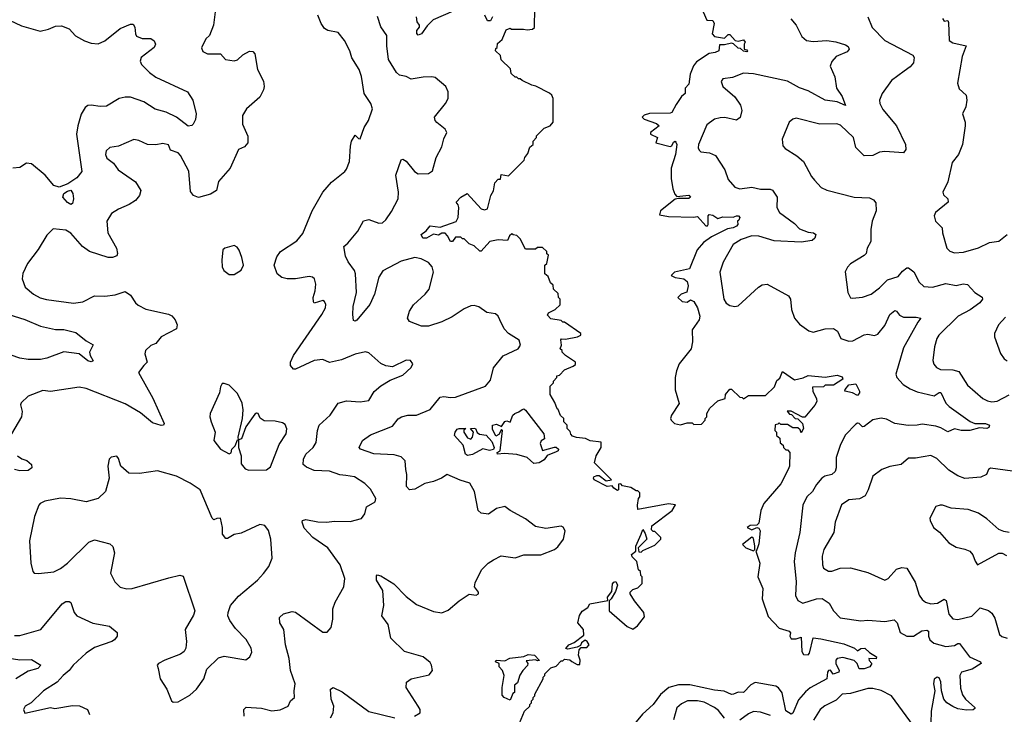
# Model space of a CAD drawing. Extents: x 2143765 to 2212931, y 878955 to 1017455.
# Tile 247 of 256: x 2184415 to 2190197, y 974107 to 978188. Entities that reach past the tile are written whole.
import ezdxf

# ---------------------------------------------------------------- set-up
doc = ezdxf.new("R2010")
doc.units = 0

msp = doc.modelspace()

# ---------------------------------------------------------------- linework, layer by layer
at = {"layer": '0CON20XD'}
for points in [[(2185562.9, 978235), (2185553.4, 978156.6), (2185530, 978095), (2185508.8, 978075), (2185483, 978023), (2185490.7, 978000.7), (2185517, 977987), (2185595, 977986.7), (2185623.3, 977955), (2185675, 977946.9), (2185695, 977951.9), (2185725, 977980.6), (2185765, 978003.1), (2185785, 978002), (2185795, 977986.7), (2185811.8, 977895), (2185846.9, 977826.9), (2185850.9, 977795), (2185847.1, 977775), (2185825, 977732.9), (2185747.5, 977665), (2185724.2, 977625), (2185722.9, 977575), (2185754.5, 977504.5), (2185754.5, 977465), (2185735, 977440.5), (2185699.4, 977425), (2185650.6, 977315), (2185582.4, 977237.6), (2185570, 977185), (2185535, 977163.1), (2185465, 977142.9), (2185436, 977155), (2185418.9, 977178.9), (2185408.7, 977298.7), (2185360.3, 977390.3), (2185345, 977406.2), (2185301.3, 977421.3), (2185288.3, 977451.7), (2185255, 977460.5), (2185215, 977453.5), (2185165, 977454.4), (2185115, 977478.9), (2185085, 977484.4), (2184995.4, 977444.6), (2184945, 977437.5), (2184923.2, 977416.8), (2184918.6, 977395), (2184925.8, 977375), (2184966, 977345), (2184992.5, 977305), (2185094.5, 977234.5), (2185125.7, 977185), (2185118.6, 977155), (2185095.7, 977125), (2185058.1, 977101.9), (2184995, 977075.6), (2184955, 977048.8), (2184926, 977005), (2184933.1, 976935), (2184984.2, 976845), (2184990, 976815), (2184985, 976800), (2184959.3, 976790.7), (2184935, 976791.4), (2184825, 976826.1), (2184784.8, 976854.8), (2184715, 976934.5), (2184685, 976951.5), (2184610.8, 976959.2), (2184575, 976922.5), (2184522.7, 976837.3), (2184460.5, 976755), (2184433.6, 976696.4), (2184429.4, 976665), (2184447.1, 976617.1), (2184496, 976575), (2184535, 976553.3), (2184573.3, 976543.3), (2184731.7, 976521.7), (2184785, 976530), (2184855, 976565.7), (2184915, 976564.2), (2184975, 976571.2), (2185035, 976590), (2185065, 976568.8), (2185094.4, 976524.4), (2185111.1, 976511.1), (2185155, 976488), (2185288, 976458), (2185307.7, 976447.7), (2185327.5, 976425), (2185339.2, 976395), (2185335, 976372), (2185245.8, 976325), (2185215, 976286.2), (2185185, 976274.4), (2185154.2, 976245), (2185150, 976225), (2185163.9, 976176.1), (2185143.6, 976156.4), (2185112.5, 976115), (2185196.7, 975965), (2185264, 975815), (2185258.8, 975805), (2185245, 975803.3), (2185195, 975818.8), (2185125, 975878.7), (2185035, 975931.4), (2184805, 976020), (2184765, 976028.6), (2184596.6, 976003.4), (2184551.3, 976008.7), (2184464.5, 975975.5), (2184424.2, 975935.8), (2184420, 975925), (2184428.6, 975885), (2184425.7, 975855), (2184366, 975755)], [(2185733.1, 974095), (2185732, 974135), (2185745, 974149.2), (2185835, 974143.3), (2185895, 974127.5), (2185945, 974133.6), (2185991.4, 974155), (2186005, 974185.7), (2186029.2, 974205), (2186027.3, 974245), (2186033.5, 974285), (2186004.5, 974365), (2185996.9, 974435), (2185975.6, 974515), (2185967.1, 974605), (2185943.6, 974645), (2185941.2, 974675), (2185965, 974697.5), (2186015, 974710), (2186035, 974707.1), (2186195, 974588.8), (2186220.7, 974589.3), (2186243.6, 974616.4), (2186254.1, 974665.9), (2186253.5, 974726.5), (2186267.5, 974765), (2186319.2, 974855), (2186324.2, 974905), (2186297.5, 974985), (2186225, 975084.4), (2186136, 975145), (2186085, 975200), (2186074, 975235), (2186076.7, 975245), (2186095, 975252), (2186165, 975236.9), (2186215, 975235.7), (2186265, 975241.4), (2186355, 975240), (2186423, 975257), (2186442.5, 975285), (2186451.2, 975325), (2186503.3, 975355), (2186507.5, 975375), (2186475, 975428.8), (2186442.4, 975462.4), (2186381.7, 975501.7), (2186330.6, 975510.6), (2186295, 975514.4), (2186235, 975535.5), (2186145, 975538.5), (2186099.1, 975559.1), (2186080, 975575), (2186081.1, 975605), (2186095, 975634.3), (2186138.5, 975675), (2186156.3, 975703.7), (2186163.2, 975775), (2186173.5, 975805), (2186239.2, 975865), (2186285.6, 975934.4), (2186335, 975948), (2186415, 975943.3), (2186465, 975951.2), (2186496.6, 976003.4), (2186535, 976036), (2186590.9, 976069.1), (2186665, 976100), (2186715, 976143.8), (2186723.8, 976165), (2186710, 976185), (2186685, 976188), (2186605, 976147.5), (2186565, 976153.8), (2186535, 976168), (2186465, 976230), (2186445, 976236.2), (2186385, 976222.9), (2186305, 976190), (2186234.3, 976174.3), (2186195, 976190.8), (2186145, 976184.5), (2186034.2, 976134.2), (2186022.5, 976135), (2186006.2, 976156.2), (2186005.6, 976175), (2186022.7, 976215), (2186188.6, 976455), (2186210, 976495), (2186212, 976515), (2186205, 976531.2), (2186195, 976538), (2186145, 976523.3), (2186140.5, 976530.5), (2186137.8, 976555), (2186150.6, 976595), (2186153.2, 976633.2), (2186145.6, 976665), (2186135.4, 976675.4), (2186115, 976680), (2186035, 976664.6), (2185985, 976664.6), (2185955, 976672.5), (2185927.1, 976695), (2185910, 976745), (2185924.4, 976795), (2185946.9, 976825), (2186042, 976888), (2186077.8, 976932.2), (2186131.9, 977065), (2186195.4, 977174.6), (2186246.2, 977233.8), (2186324.2, 977295), (2186335, 977310), (2186352.4, 977355), (2186357.1, 977445), (2186364.3, 977475), (2186385, 977510), (2186405, 977490), (2186415, 977487.5), (2186438.6, 977555), (2186464.4, 977595), (2186486.9, 977665), (2186478.1, 977695), (2186438, 977755), (2186422.9, 977855), (2186408.6, 977895), (2186365, 977963.8), (2186354.4, 978005), (2186323.1, 978065), (2186285, 978112), (2186225, 978125.4), (2186205, 978136.2), (2186185.8, 978165), (2186165.3, 978215)], [(2186961.6, 978238.4), (2186843.3, 978186.7), (2186807.6, 978152.4), (2186775, 978104.6), (2186755, 978097.8)], [(2187350, 974055), (2187380, 974125), (2187410, 974155), (2187410, 974165), (2187420, 974175), (2187420, 974185), (2187430, 974195), (2187430, 974205), (2187440, 974215), (2187440, 974225), (2187490, 974315), (2187490, 974325), (2187500, 974335), (2187500, 974345), (2187535, 974380), (2187565, 974390), (2187595, 974420), (2187605, 974420), (2187615, 974430), (2187645, 974427.5), (2187656.7, 974416.7), (2187688.3, 974398.3), (2187705, 974400), (2187706.7, 974425), (2187697.5, 974455), (2187700, 974485), (2187711.7, 974498.3), (2187745, 974500), (2187760, 974515), (2187747.5, 974535), (2187735, 974542.5), (2187715, 974527.5), (2187708.3, 974511.7), (2187689.3, 974500.7), (2187635, 974490), (2187623.3, 974493.3), (2187640.8, 974515), (2187671.7, 974528.3), (2187728, 974572), (2187725.7, 974605), (2187692, 974645), (2187702.3, 974687.7), (2187718.3, 974711.7), (2187752.5, 974735), (2187763.3, 974756.7), (2187870, 974775), (2187866.7, 974795), (2187891.7, 974828.3), (2187897, 974873), (2187905, 974884), (2187916, 974886), (2187926, 974865), (2187915, 974827.5), (2187889.2, 974785), (2187876, 974774), (2187876, 974715), (2187982.1, 974622.1), (2188015, 974607.5), (2188043, 974627), (2188085, 974680), (2188080, 974705), (2188025, 974772.5), (2188000, 974815), (2188000, 974825), (2188015, 974840), (2188045, 974850), (2188070, 974875), (2188070, 974915), (2188063, 974923), (2188060, 974945), (2188050, 974955), (2188040, 975005), (2188011.2, 975031.2), (2188008, 975045), (2188032.5, 975065), (2188034.2, 975095), (2188065.6, 975164.4), (2188075, 975192.5), (2188088.8, 975168.8), (2188097.5, 975135), (2188047.5, 975085), (2188051.7, 975061.7), (2188065, 975060), (2188075, 975070), (2188145, 975100), (2188180, 975135), (2188180, 975145), (2188145, 975180), (2188135, 975180), (2188125, 975190), (2188127.5, 975215), (2188246.7, 975305), (2188267, 975337), (2188225, 975343.3), (2188045, 975310), (2188042.5, 975335), (2188050, 975375), (2188057.5, 975385), (2188057, 975407), (2188045, 975420), (2188035, 975420), (2188005, 975440), (2187955, 975450), (2187945, 975460), (2187931.7, 975458.3), (2187932.5, 975425), (2187925, 975422), (2187904.2, 975435), (2187895, 975450), (2187865, 975445.7), (2187789.2, 975485), (2187784, 975495), (2187787.7, 975502.3), (2187805, 975510), (2187818.8, 975508.8), (2187858.3, 975478.3), (2187890, 975485), (2187790, 975585), (2187800, 975625), (2187830, 975675), (2187830, 975705), (2187765, 975712.5), (2187737, 975727), (2187685, 975732.5), (2187661.7, 975741.7), (2187651.7, 975751.7), (2187648.3, 975768.3), (2187630, 975785), (2187630, 975805), (2187610, 975825), (2187610, 975845), (2187591.7, 975861.7), (2187578.3, 975898.3), (2187571.7, 975901.7), (2187558.3, 975938.3), (2187530, 975985), (2187530, 976035), (2187550, 976055), (2187550, 976065), (2187570, 976085), (2187570, 976095), (2187585, 976100), (2187615, 976130), (2187665, 976152.5), (2187678.3, 976161.7), (2187680, 976175), (2187620, 976215), (2187600, 976235), (2187600, 976245), (2187590, 976255), (2187597.5, 976275), (2187593.5, 976306.5), (2187596.7, 976313.3), (2187620.7, 976310.7), (2187690, 976325), (2187710, 976335), (2187710, 976345), (2187615, 976410), (2187605, 976410), (2187595, 976420), (2187535, 976430), (2187515, 976452.5), (2187520, 976465), (2187560, 976485), (2187588.3, 976511.7), (2187590, 976545), (2187580, 976555), (2187578.3, 976578.3), (2187550, 976605), (2187548.3, 976628.3), (2187531.7, 976641.7), (2187518.3, 976678.3), (2187500, 976695), (2187500, 976745), (2187510, 976755), (2187520, 976805), (2187511.7, 976811.7), (2187510, 976825), (2187485, 976850), (2187455, 976850), (2187445, 976840), (2187385, 976840), (2187355, 976900), (2187335, 976920), (2187313, 976923), (2187305, 976930), (2187291.7, 976918.3), (2187279.2, 976890.8), (2187225, 976894.5), (2187175.8, 976884.2), (2187125, 976828.8), (2187117.5, 976827.5), (2187085, 976860), (2187055, 976870), (2187025, 976900), (2187015, 976900), (2187005, 976910), (2186975, 976910), (2186957.5, 976885), (2186945, 976884.2), (2186928.3, 976918.3), (2186913, 976933), (2186895, 976933.3), (2186875, 976922.5), (2186845, 976927.5), (2186805, 976904.4), (2186783.3, 976905), (2186773.3, 976925), (2186802, 976948), (2186825, 976977.5), (2186885, 976968), (2186978.3, 977001.7), (2186990, 977025), (2186993.8, 977085), (2186990.7, 977100.7), (2186977.5, 977115), (2187006.2, 977145), (2187043.8, 977166.2), (2187125, 977076.2), (2187145, 977070), (2187163.3, 977076.7), (2187182.5, 977155), (2187197, 977183), (2187205, 977230), (2187225, 977250), (2187238.3, 977251.7), (2187241.7, 977278.3), (2187285, 977270), (2187378.3, 977361.7), (2187381.7, 977378.3), (2187398.3, 977401.7), (2187411.7, 977438.3), (2187430, 977455), (2187430, 977475), (2187450, 977495), (2187450, 977505), (2187495, 977550), (2187530, 977565), (2187547.5, 977585), (2187547.5, 977725), (2187540, 977745), (2187527, 977757), (2187447, 977797), (2187423, 977803), (2187365, 977830), (2187355, 977840), (2187345, 977840), (2187335, 977850), (2187325, 977850), (2187301.7, 977871.7), (2187298.3, 977898.3), (2187241.7, 977951.7), (2187238.3, 977978.3), (2187210, 978005), (2187211.7, 978018.3), (2187220, 978025), (2187221.7, 978048.3), (2187248.3, 978071.7), (2187271.7, 978128.3), (2187295, 978137.5), (2187302.5, 978132.5), (2187373, 978133), (2187395, 978127.5), (2187427, 978133), (2187438.3, 978141.7), (2187440, 978255)], [(2187191.1, 978205), (2187179.3, 978180.7), (2187161.7, 978181.7), (2187145.7, 978215)], [(2188428, 978235), (2188450, 978185), (2188485, 978182.5), (2188493.3, 978165), (2188482.5, 978105), (2188495, 978090), (2188555, 978080), (2188575, 978100), (2188585, 978100), (2188616, 978066), (2188635, 978062.5), (2188665, 978070), (2188676.4, 978056.4)], [(2184356, 978185), (2184425, 978152.2), (2184535, 978120), (2184585, 978132.1), (2184625, 978150.8), (2184661.1, 978151.1), (2184704.6, 978134.6), (2184742.7, 978092.7), (2184795, 978063.6), (2184835, 978050), (2184875, 978046.4), (2184915, 978062.9), (2185005, 978136), (2185065, 978162.2), (2185082.3, 978162.3), (2185091.4, 978145), (2185094.5, 978105), (2185101.3, 978091.3), (2185135, 978078.2), (2185185, 978077.8), (2185205, 978062.9), (2185213.1, 978045), (2185204.5, 978025), (2185128.1, 977965), (2185122.2, 977945), (2185130.6, 977925), (2185177.3, 977877.3), (2185215, 977849.7), (2185400, 977765), (2185432.7, 977715), (2185450.5, 977635), (2185447.8, 977602.2), (2185434.4, 977575), (2185425, 977566.5), (2185405, 977563.1), (2185335, 977615.5), (2185274.7, 977644.7), (2185211.3, 977661.3), (2185145, 977705.7), (2185065, 977732.1), (2185035, 977732.9), (2185000, 977725), (2184925, 977680), (2184887.2, 977677.2), (2184835, 977686.5), (2184815, 977684.2), (2184798.7, 977671.3), (2184776.3, 977633.7), (2184756.4, 977565), (2184749.2, 977515), (2184779.1, 977295), (2184751, 977259), (2184696.8, 977223.2), (2184645.9, 977204.1), (2184615, 977213.5), (2184565.3, 977275), (2184485, 977341.9), (2184455.7, 977344.3), (2184415, 977320), (2184375, 977315.7)], [(2186864.6, 977584.6), (2186854.3, 977595), (2186850.6, 977615), (2186915.6, 977695), (2186930.9, 977725), (2186930.6, 977765), (2186917.1, 977795), (2186855, 977847.5), (2186835, 977852.5), (2186785, 977850.8), (2186715, 977838), (2186685, 977853.8), (2186645, 977862.5), (2186627.4, 977877.4), (2186581.8, 977955), (2186570.3, 978035), (2186570.8, 978095), (2186535.4, 978145.4), (2186515.9, 978205.9)], [(2186755, 978097.8), (2186747.1, 978107.1), (2186747.5, 978125), (2186762.5, 978145), (2186762.5, 978155), (2186748.9, 978175), (2186746, 978204)], [(2188943.3, 978193.3), (2188975.5, 978155), (2189008.5, 978088.5), (2189035, 978065.6), (2189075, 978060), (2189155, 978065.8), (2189208, 978058), (2189265, 978041.2), (2189280, 978030), (2189287.1, 978015), (2189275, 977999.8), (2189209.1, 977970.9), (2189185, 977942.5), (2189174.5, 977915), (2189201.5, 977851.5), (2189211.8, 977785), (2189245.8, 977735.8), (2189265.6, 977684.4), (2189215, 977706.2), (2189145, 977714.4), (2189045, 977770), (2188995, 977788.4), (2188925, 977826.6), (2188725, 977868.9), (2188665, 977874.5), (2188601.2, 977848.8), (2188545, 977840), (2188534, 977825), (2188544.2, 977795), (2188615, 977734.4), (2188647.3, 977685), (2188655.6, 977655), (2188646.9, 977613.1), (2188625, 977597.8), (2188556.4, 977613.6), (2188528.5, 977611.5), (2188495, 977603.1), (2188450.6, 977569.4), (2188401.1, 977455), (2188399.4, 977435), (2188405, 977422), (2188415, 977412.5), (2188466.6, 977406.6), (2188500.7, 977390.7), (2188556.4, 977305), (2188575, 977248.8), (2188615, 977204), (2188643.4, 977193.4), (2188715, 977204.5), (2188765, 977191.8), (2188822.9, 977192.9), (2188836.8, 977186.8), (2188864.4, 977145), (2188861.4, 977085), (2188878.1, 977055), (2188965, 976989.5), (2188995, 976959.1), (2189045, 976939.3), (2189076.2, 976935), (2189091.4, 976925), (2189085.5, 976905), (2189068.9, 976891.1), (2189005, 976880.4), (2188845, 976888.8), (2188755, 976915.2), (2188715, 976917), (2188652.7, 976897.3), (2188605, 976867.3), (2188546.7, 976763.3), (2188527.5, 976705), (2188550.4, 976545), (2188563, 976523), (2188585, 976509.1), (2188615, 976502.5), (2188635, 976506.7), (2188753.2, 976616.8), (2188775, 976630), (2188805, 976634.2), (2188929.2, 976565), (2188941.4, 976545), (2188946.9, 976485), (2188965, 976433.8), (2188995, 976398.8), (2189050, 976360), (2189075, 976352.9), (2189145, 976371.8), (2189195, 976373.8), (2189218.3, 976358.3), (2189238, 976315), (2189285, 976299.5), (2189308.3, 976301.7), (2189375, 976335.6), (2189395, 976339.4), (2189435, 976333.1), (2189455, 976340), (2189495, 976390.6), (2189524.8, 976455.2), (2189555, 976479.2), (2189564.4, 976474.4), (2189581.4, 976451.4), (2189605, 976439.4), (2189680.2, 976440.2), (2189708, 976435), (2189689.1, 976410.9), (2189605, 976259.2), (2189560, 976105), (2189565.6, 976085), (2189604.4, 976045), (2189645, 976018.2), (2189685, 976001.2), (2189785, 975977.7), (2189815, 975996.8), (2189825, 975996.9), (2189855, 975935.6), (2189873.5, 975915), (2189997.6, 975827.6), (2190025, 975815.5), (2190087.5, 975815), (2190109.5, 975805), (2190107.4, 975792.6), (2190095, 975786.7), (2190050.9, 975789.1), (2189995, 975773.3), (2189945, 975774.3), (2189905, 975783.3), (2189865, 975766.1), (2189825, 975790.4), (2189795, 975800.4), (2189715, 975810.8), (2189685, 975805.3), (2189632.7, 975802.7), (2189555, 975816.2), (2189505, 975840.4), (2189475, 975846.8), (2189425, 975837.7), (2189375, 975797.3), (2189365, 975796.5), (2189345, 975814.4), (2189335, 975816.9), (2189325, 975811.1), (2189265, 975749.2), (2189235, 975692), (2189210.4, 975615), (2189210.9, 975555), (2189205, 975532.9), (2189183.7, 975516.3), (2189144.2, 975505.8), (2189126, 975494), (2189093.9, 975456.1), (2189070.5, 975415), (2189037.9, 975385), (2189014.6, 975335), (2188996.5, 975175), (2188968.8, 975055), (2188963.8, 975005), (2188975.4, 974884.6), (2188971.1, 974805), (2188984.6, 974774.6), (2189015, 974760.4), (2189095, 974785.3), (2189127.4, 974787.4)], [(2189395, 978203.8), (2189422, 978142), (2189496.1, 978066.1), (2189660, 977980), (2189669, 977965), (2189664.8, 977935.2), (2189645, 977911.1), (2189608.9, 977885), (2189535, 977830), (2189480, 977755), (2189464.3, 977715), (2189467.1, 977695), (2189485, 977661.2), (2189565, 977564), (2189616.9, 977455), (2189620, 977425), (2189605, 977405.8), (2189495, 977413.3), (2189465, 977408.9), (2189425, 977390.6), (2189375, 977387.8), (2189326.3, 977436.3), (2189311.1, 977495), (2189235, 977568.9), (2189214.5, 977575.5), (2189115, 977573.3), (2188975, 977610), (2188955, 977603.8), (2188933.8, 977585), (2188892.5, 977485), (2188897, 977447), (2188910.9, 977430.9), (2188978.7, 977388.7), (2189018.8, 977355), (2189065.8, 977265.8), (2189083.3, 977245)], [(2189834.2, 978195), (2189845, 978180), (2189865, 978182.5), (2189870.5, 978170.5), (2189873.3, 978065), (2189895, 978052.1), (2189974, 978034), (2189949, 977971), (2189922.3, 977815), (2189931.7, 977781.7), (2189973.1, 977745), (2189976.9, 977715), (2189971.9, 977675), (2189951.9, 977635), (2189967.1, 977585), (2189967.1, 977565), (2189951.1, 977455), (2189927.9, 977395), (2189891.6, 977348.4), (2189864.8, 977235), (2189837.1, 977175), (2189839.5, 977159.5), (2189865.5, 977135), (2189867.5, 977115), (2189793.8, 977055), (2189786.2, 977035), (2189793.8, 977005), (2189832, 976965), (2189834.3, 976935), (2189859.2, 976845), (2189877.2, 976827.2), (2189905, 976817.3), (2189958.1, 976821.9), (2190045, 976847.9), (2190111.2, 976878.8), (2190165, 976887.5), (2190215, 976926.4)], [(2188676.4, 978056.4), (2188670, 978045), (2188670, 978015), (2188685, 978010), (2188690, 978005), (2188685, 978000), (2188665, 978002.5), (2188648.3, 978018.3), (2188635, 978020), (2188607, 978047), (2188595, 978050), (2188555, 978040), (2188525, 978040), (2188520, 978005), (2188500, 977995), (2188465, 977990), (2188390, 977940), (2188372.7, 977917.3), (2188351.9, 977868.1), (2188345, 977810), (2188323.3, 977785), (2188322.5, 977755), (2188302.5, 977737.5), (2188269.7, 977690.3), (2188245, 977643.3), (2188235, 977638.8), (2188113.9, 977636.1), (2188083, 977627), (2188070, 977615), (2188083, 977603), (2188155, 977577.5), (2188170, 977565), (2188120, 977525), (2188120, 977515), (2188160, 977495), (2188150, 977465), (2188235, 977442.5), (2188245, 977447.5), (2188255, 977468.8), (2188265, 977474), (2188269.1, 977469.1), (2188274.4, 977455), (2188266.2, 977395), (2188241.9, 977315), (2188240.5, 977255), (2188250.3, 977195), (2188262.1, 977162.1), (2188275, 977150), (2188345, 977157.3), (2188354, 977145), (2188345, 977137.5), (2188285, 977138), (2188265, 977132.5), (2188177.5, 977065), (2188171.7, 977041.7), (2188225, 977032.5), (2188371.7, 977028.3), (2188395, 977032.5), (2188445, 976976.2), (2188455, 976976.7), (2188459.2, 976985), (2188457.5, 977035), (2188465, 977044), (2188485, 977038.9), (2188515, 977020), (2188545, 977030), (2188605, 977026.7), (2188625.4, 977035.4), (2188635.8, 977035), (2188644.2, 977025), (2188639.2, 977010.8), (2188630, 977005), (2188632, 976985), (2188624.4, 976975), (2188605.8, 976965), (2188571.2, 976958.8), (2188478.1, 976911.9), (2188430.5, 976879.5), (2188392.7, 976835), (2188348.8, 976725), (2188260, 976705), (2188240, 976685), (2188265, 976673.3), (2188315.8, 976665.8), (2188335, 976650), (2188340, 976625), (2188333, 976587), (2188300, 976575), (2188280, 976555), (2188305, 976532.5), (2188335, 976527.5), (2188355, 976541.2), (2188375, 976531.9), (2188396, 976495), (2188409.5, 976445), (2188405.5, 976425), (2188364.6, 976365), (2188365.3, 976295), (2188357.5, 976255), (2188287.3, 976165), (2188271.5, 976125), (2188265.4, 976085.4), (2188263.6, 976013.6), (2188287.9, 975932.1), (2188243.8, 975865), (2188237.5, 975845), (2188240, 975835), (2188260, 975815), (2188295, 975807.5), (2188335, 975820), (2188365, 975820), (2188375, 975810), (2188418.3, 975811.7), (2188440, 975835), (2188440, 975845), (2188450, 975855), (2188450, 975875), (2188467.5, 975905), (2188515, 975948.6), (2188558.3, 975961.7), (2188560, 975985), (2188585, 976016.2), (2188596.2, 976016.2), (2188645, 975970), (2188658.3, 975968.3), (2188665, 975960), (2188695, 975980), (2188795, 975980), (2188848.3, 976031.7), (2188861.7, 976068.3), (2188878.3, 976081.7), (2188895, 976120), (2188965, 976072.5), (2189017, 976083), (2189045, 976097.5), (2189145, 976087.5), (2189215, 976100), (2189245, 976090), (2189250, 976075), (2189195, 976040), (2189145, 976040), (2189135, 976030), (2189071.7, 976028.3), (2189072.5, 976005), (2189095, 975960), (2189096.2, 975945), (2189085, 975923.8), (2189025, 975852.5), (2189013, 975853), (2188945, 975887.5), (2188921.7, 975888.3), (2188935, 975870), (2188948.3, 975868.3), (2188970, 975845), (2188985, 975842.5), (2189012.5, 975815), (2189017.5, 975785), (2189005, 975760), (2188998.3, 975778.3), (2188985, 975790), (2188955, 975790), (2188925, 975810), (2188885, 975810), (2188875, 975820), (2188868.3, 975811.7), (2188851.7, 975808.3), (2188850, 975775), (2188860, 975765), (2188860, 975745), (2188878.3, 975728.3), (2188881.7, 975701.7), (2188898.3, 975688.3), (2188900, 975675), (2188915, 975660), (2188925, 975660), (2188937.5, 975645), (2188935.5, 975565), (2188928.9, 975545), (2188885, 975460.8), (2188784.3, 975345), (2188767.8, 975305), (2188755, 975229.2), (2188745, 975217.5), (2188704.1, 975215.9), (2188687.5, 975205), (2188715, 975191.2), (2188745, 975204.2), (2188755, 975200.8), (2188763.5, 975185), (2188755, 975107.5), (2188745, 975072.5), (2188737.5, 975065), (2188761.6, 974995), (2188750.5, 974915), (2188779.2, 974845), (2188774.5, 974784.5), (2188811.2, 974681.2), (2188875, 974612.9), (2188933.8, 974595), (2188941.2, 974585), (2188937.5, 974565), (2188945, 974550), (2188975, 974550), (2189005, 974560), (2189008, 974475), (2189018.3, 974458.3), (2189045, 974456.2), (2189053.2, 974466.8), (2189075, 974556.7), (2189119.2, 974550.8), (2189255, 974520.8), (2189317.5, 974495), (2189335, 974480), (2189355, 974493.3), (2189377.5, 974495), (2189405, 974470), (2189447.5, 974445), (2189445, 974433.3), (2189402.5, 974435), (2189403, 974423), (2189420, 974405), (2189407.5, 974385), (2189374.4, 974374.4), (2189344.4, 974374.4), (2189333.8, 974405), (2189315, 974422), (2189249.5, 974439.5), (2189215.5, 974434.5), (2189207.1, 974425), (2189207.5, 974405), (2189227.5, 974365), (2189226.2, 974353.8), (2189192.9, 974342.9), (2189175.8, 974365.8), (2189165, 974363.3), (2189158.8, 974355), (2189154.3, 974315), (2189057.4, 974262.6), (2189030.4, 974239.6), (2188988.7, 974191.3), (2188955, 974113.8), (2188945, 974107.5), (2188915, 974126.2), (2188892.3, 974232.3), (2188872, 974262), (2188855, 974272.2), (2188735, 974294.4), (2188709.3, 974280.7), (2188665, 974234.4), (2188635, 974236.2), (2188607.5, 974225), (2188595, 974222.5), (2188552.5, 974242.5), (2188495, 974247.5), (2188350.6, 974280.6), (2188285, 974279.5), (2188226.7, 974263.3), (2188177.6, 974222.4), (2188135.9, 974165), (2188072.9, 974107.1), (2187988.8, 974005)], [(2186733.3, 974095), (2186766.7, 974115), (2186766.2, 974135), (2186756, 974155), (2186683.8, 974265), (2186686.7, 974295), (2186713.3, 974315), (2186820.7, 974339.3), (2186840, 974365), (2186834.2, 974395), (2186825, 974411.2), (2186785, 974444.2), (2186675, 974476.2), (2186594.3, 974554.3), (2186579.2, 974635), (2186542, 974685), (2186554.4, 974745), (2186548.2, 974835), (2186511.1, 974895), (2186509.6, 974920.4), (2186515, 974926.4), (2186535, 974921.2), (2186612.4, 974872.4), (2186685, 974799.4), (2186745, 974752.1), (2186845, 974711.2), (2186895, 974703.3), (2186932.2, 974717.8), (2186995, 974773.8), (2187055, 974812.5), (2187095, 974807.5), (2187110, 974815), (2187110, 974825), (2187086.7, 974855), (2187090.5, 974879.5), (2187127.5, 974955), (2187165.7, 974994.3), (2187196.7, 975015), (2187243.2, 975036.8), (2187323.9, 975026.1), (2187375, 975043.8), (2187475, 975044.2), (2187555, 975075.7), (2187575, 975090), (2187608, 975135), (2187617.5, 975185), (2187606.4, 975206.4), (2187595, 975212.5), (2187505, 975198.6), (2187445, 975210.6), (2187386, 975255), (2187295, 975304), (2187265, 975326.7), (2187215, 975316.7), (2187168.1, 975281.9), (2187125, 975288.1), (2187107.5, 975305), (2187086.7, 975415), (2187058.8, 975465), (2187001.7, 975481.7), (2186925, 975516), (2186892.5, 975495), (2186845, 975474.2), (2186795, 975461.9), (2186735, 975429.2), (2186705, 975426.2), (2186685.7, 975445.7), (2186688.2, 975515), (2186681.8, 975545), (2186678.6, 975595), (2186655, 975619.4), (2186615, 975631.2), (2186495, 975637.2), (2186416, 975665), (2186408, 975675), (2186428.9, 975715), (2186475, 975749.1), (2186605, 975800), (2186637.8, 975842.2), (2186658, 975855), (2186695, 975863.8), (2186745, 975864.5), (2186825, 975897.8), (2186885, 975970), (2186905, 975974.4), (2186945, 975967.1), (2186975, 975969.1), (2187150, 976035), (2187179.8, 976070.2), (2187198.3, 976141.7), (2187255, 976212.5), (2187343.3, 976255), (2187356, 976275), (2187348, 976305), (2187285, 976343.8), (2187260.7, 976370.7), (2187234.4, 976424.4), (2187225.5, 976445.5), (2187209.7, 976459.7), (2187157.5, 976467.5), (2187110.9, 976500.9), (2187085, 976509.2), (2187065, 976506.9), (2187025, 976488.5), (2186955, 976442.7), (2186895, 976412.5), (2186815, 976388), (2186775, 976387.2), (2186704.7, 976414.7), (2186691.9, 976435), (2186704.7, 976475.3), (2186727.9, 976512.1), (2186797.1, 976575), (2186818.9, 976605), (2186845.7, 976705), (2186837.1, 976735), (2186815, 976761.4), (2186772.5, 976782.5), (2186735, 976790), (2186655, 976770), (2186548.3, 976711.7), (2186525, 976676), (2186498.9, 976575), (2186472.1, 976515), (2186395, 976422.5), (2186385, 976416.7), (2186375, 976420), (2186372.2, 976455), (2186373.1, 976503.1), (2186393.2, 976585), (2186386.2, 976695), (2186380.9, 976715), (2186343.6, 976765), (2186328.4, 976798.4), (2186318.5, 976855), (2186342.2, 976875), (2186400, 976945), (2186435, 977005.5), (2186465, 977013.2), (2186525, 976993.3), (2186545, 976994.4), (2186565, 977012.5), (2186599.1, 977060.9), (2186637.3, 977135), (2186639.7, 977175), (2186623.5, 977275), (2186655, 977363.8), (2186665, 977367.5), (2186685, 977356.9), (2186734.3, 977295), (2186755, 977282.9), (2186815, 977284), (2186840.3, 977299.7), (2186861.7, 977378.3), (2186895, 977440), (2186905, 977487.5), (2186923.8, 977525), (2186914, 977545), (2186864.6, 977584.6)], [(2189083.3, 977245), (2189122.7, 977202.7), (2189155, 977185.8), (2189315, 977145.6), (2189405, 977140.6), (2189429.1, 977129.1), (2189442.2, 977112.2), (2189445.6, 977065), (2189421.4, 977005), (2189413.1, 976955), (2189414.2, 976885), (2189392.5, 976845), (2189386, 976815), (2189375, 976802), (2189295, 976753.8), (2189275.7, 976734.3), (2189263.2, 976706.8), (2189278.1, 976585), (2189294.4, 976554.4), (2189305, 976550.8), (2189365, 976557.5), (2189415, 976575.8), (2189465, 976612.9), (2189511.1, 976658.9), (2189575, 976678.9), (2189599.3, 976710.7), (2189625, 976730), (2189635, 976729.1), (2189666, 976706), (2189697.1, 976645), (2189725, 976620.6), (2189775, 976616.4), (2189855, 976637.5), (2189915, 976626.5), (2189955, 976636.5), (2189981.3, 976631.3), (2190025, 976585.6), (2190068, 976558), (2190070, 976545), (2190053.3, 976525), (2189996.9, 976483.1), (2189925.7, 976445), (2189812.2, 976335), (2189800.5, 976315), (2189786.7, 976265), (2189778.1, 976185), (2189783.4, 976163.4), (2189798.8, 976145), (2189822.8, 976132.8), (2189895, 976130.4), (2189930.8, 976120.8), (2189980.3, 976040.3), (2190072.2, 975962.2), (2190098.1, 975948.1), (2190125, 975942.7), (2190155, 975947.3), (2190225, 975983.9)], [(2184715, 977102.9), (2184695, 977113.1), (2184667.7, 977145), (2184675, 977166.2), (2184695, 977180.4), (2184715, 977185.6), (2184726.4, 977166.4), (2184730.5, 977135), (2184725, 977107.5), (2184715, 977102.9)], [(2185675, 976691.2), (2185715, 976716.2), (2185729.2, 976745), (2185720.5, 976790.5), (2185703.3, 976833.3), (2185691.7, 976851.7), (2185675, 976861.2), (2185620, 976845), (2185607.5, 976835), (2185601.2, 976775), (2185603.8, 976735), (2185613.8, 976715), (2185645, 976691.2), (2185675, 976691.2)], [(2184352, 976455), (2184445, 976426.1), (2184537.8, 976387.8), (2184625, 976367.5), (2184675, 976366.8), (2184745, 976350), (2184805, 976300.6), (2184847, 976277), (2184824.3, 976235), (2184828.1, 976215), (2184847.1, 976182.9), (2184835, 976176.9), (2184815, 976182.9), (2184764, 976224), (2184675, 976236.9), (2184575, 976199.7), (2184538, 976192), (2184465, 976191.4), (2184415, 976198.9), (2184365, 976217.5)], [(2190205, 976440.8), (2190162.5, 976395), (2190140, 976345), (2190140, 976325), (2190175, 976227.5), (2190196.1, 976196.1), (2190215, 976183.8)], [(2185760.9, 975540.9), (2185865, 975543.1), (2185888.8, 975561.2), (2185938.8, 975691.2), (2185979.2, 975755), (2185983.9, 975783.9), (2185975, 975810), (2185959.3, 975819.3), (2185915, 975828.8), (2185850.8, 975830.8), (2185827.5, 975847.5), (2185815, 975873.3), (2185805, 975876.2), (2185795, 975870), (2185743.3, 975796.7), (2185716.7, 975725), (2185700, 975720), (2185697.5, 975735), (2185723.1, 975845), (2185728.1, 975895), (2185722, 975935), (2185695, 975992.5), (2185645, 976040), (2185615, 976050), (2185605, 976050), (2185595, 976030), (2185588.8, 975995), (2185533.8, 975873.8), (2185531.2, 975855), (2185538.8, 975825), (2185563.3, 975765), (2185556, 975715), (2185595, 975664.2), (2185645, 975637.5), (2185656.1, 975643.9), (2185660, 975665), (2185680, 975685), (2185695, 975720), (2185700, 975720), (2185700, 975675), (2185715.8, 975625.8), (2185715, 975577.5), (2185739.7, 975549.7), (2185760.9, 975540.9)], [(2189335, 975980), (2189306.4, 975996.4), (2189260, 976005), (2189262.5, 976015), (2189285, 976042.5), (2189325, 976047.5), (2189347.5, 976005), (2189347.5, 975995), (2189335, 975980)], [(2187435, 975580), (2187395.9, 975615.9), (2187335, 975632.7), (2187261.8, 975638.2), (2187221.2, 975635), (2187220, 975645), (2187236.2, 975655), (2187250, 975775), (2187245, 975780), (2187229.3, 975750.7), (2187211.7, 975741.7), (2187191.7, 975781.7), (2187191.5, 975805), (2187215, 975812), (2187245, 975797.5), (2187265, 975827.3), (2187275, 975830), (2187295, 975823.3), (2187311.3, 975865), (2187323.5, 975875), (2187346.8, 975883.2), (2187365, 975898.5), (2187375, 975901.5), (2187385, 975893.6), (2187493.3, 975755), (2187497.5, 975725), (2187477, 975713), (2187472, 975698), (2187485, 975656.7), (2187555, 975676.2), (2187565.9, 975675.9), (2187580, 975665), (2187576.7, 975655), (2187565, 975648), (2187513.6, 975626.4), (2187495, 975601.2), (2187465, 975583.3), (2187435, 975580)], [(2187045, 975627.6), (2187033.5, 975635), (2187018.7, 975688.7), (2186969.2, 975745), (2186972.2, 975765), (2186985, 975781.9), (2186996.9, 975786.9), (2187035.7, 975785.7), (2187023.3, 975776.7), (2187024, 975765), (2187045, 975732), (2187065, 975723.8), (2187073.8, 975735), (2187080, 975765), (2187063.3, 975785), (2187085, 975788), (2187092.5, 975785), (2187101.7, 975761.7), (2187115, 975753.3), (2187155, 975747.5), (2187188.6, 975708.6), (2187202, 975675), (2187198.3, 975661.7), (2187175, 975656.5), (2187135, 975666.7), (2187075, 975634.1), (2187045, 975627.6)], [(2184401.9, 975625), (2184427.8, 975607.8)], [(2185317, 974177), (2185345, 974180), (2185415, 974220), (2185453.3, 974255), (2185495.6, 974314.4), (2185515, 974372.5), (2185581.7, 974438.3), (2185615, 974449.2), (2185743.9, 974426.1), (2185766.1, 974443.9), (2185778.3, 974471.7), (2185773.8, 974495), (2185745.6, 974545.6), (2185681.7, 974611.7), (2185648.5, 974658.5), (2185637.3, 974685), (2185638.5, 974705), (2185653.1, 974745), (2185699.8, 974800.2), (2185810.8, 974895), (2185846.8, 974933.2), (2185878.8, 974975), (2185898, 975025), (2185889.4, 975135), (2185876.2, 975186.2), (2185855, 975216), (2185825, 975222), (2185715, 975170), (2185675, 975162.5), (2185635, 975140), (2185625, 975140), (2185606, 975165), (2185606, 975205), (2185595, 975260), (2185573.3, 975256.7), (2185555, 975250), (2185545, 975260), (2185474, 975425), (2185416.7, 975465), (2185335, 975506), (2185225, 975538), (2185118.3, 975521.7), (2185055, 975524.2), (2185008.8, 975565), (2184995, 975610), (2184985, 975622.5), (2184953, 975617), (2184940, 975605), (2184933.3, 975565), (2184940, 975495), (2184918.8, 975415), (2184875, 975374), (2184805, 975355.8), (2184715, 975373.6), (2184655, 975376.4), (2184561.7, 975358.3), (2184535, 975346), (2184527.5, 975335), (2184501.7, 975268.3), (2184473.3, 975125), (2184480, 974995), (2184491.2, 974945), (2184500, 974935), (2184525, 974933.8), (2184615, 974944.4), (2184655, 974962.9), (2184695, 974994.3), (2184821.2, 975118.8), (2184855, 975132.2), (2184945, 975108.6), (2184962.5, 975092.5), (2184971.5, 975055), (2184948, 974935), (2184973.8, 974885), (2185005, 974854), (2185045, 974844.3), (2185075, 974845.7), (2185290.9, 974909.1), (2185355, 974923.8), (2185375, 974917.5), (2185442.9, 974715), (2185435, 974688.8), (2185386, 974605), (2185394.4, 974535), (2185391.1, 974495), (2185380.6, 974475), (2185360.1, 974459.9), (2185266.7, 974425), (2185230, 974405), (2185222.5, 974395), (2185227.5, 974375), (2185240, 974315), (2185279.2, 974255), (2185306.4, 974186.4), (2185317, 974177)], [(2190245, 975536.1), (2190116.2, 975553.8), (2190104, 975546), (2190093.8, 975515), (2190059.2, 975500.8), (2189965, 975492.9), (2189925, 975508.5), (2189872, 975542), (2189800.5, 975610.5), (2189765, 975627.1), (2189675, 975611.4), (2189635, 975611.2), (2189592.5, 975575), (2189525, 975561.9), (2189478, 975545), (2189426.2, 975505), (2189398.8, 975425), (2189379.5, 975390.5), (2189346.8, 975373.2), (2189283.4, 975366.6), (2189241.9, 975338.1), (2189203.3, 975235), (2189196.9, 975175), (2189136.9, 975075), (2189127.7, 975035), (2189129.1, 974985), (2189135.5, 974965.5), (2189165, 974946.9), (2189185, 974947.5), (2189234.4, 974964.4), (2189295, 974966.7), (2189395, 974940.8), (2189495, 974894), (2189515, 974904), (2189565, 974958.5), (2189595, 974968.5), (2189625, 974965.6), (2189673.6, 974883.6), (2189697.4, 974807.4), (2189715, 974782), (2189735, 974765.8), (2189765, 974755.7), (2189805, 974759.4), (2189845, 974784), (2189855.3, 974775.3), (2189871.8, 974695), (2189895, 974668.5), (2189924.6, 974664.6), (2190005.9, 974684.1), (2190055, 974731.9), (2190105, 974716), (2190125, 974700), (2190142.1, 974672.1), (2190168.8, 974575), (2190183.2, 974563.2), (2190215, 974554)], [(2184427.8, 975607.8), (2184457.4, 975597.4), (2184484, 975575), (2184486, 975555), (2184465, 975539.1), (2184415, 975537.3), (2184385, 975545.8)], [(2190225, 975175.8), (2190195, 975180), (2190165, 975192.5), (2190094.5, 975254.5), (2190045, 975289.2), (2189985, 975309.4), (2189885, 975318.6), (2189835, 975335.8), (2189820, 975335), (2189795, 975326.7), (2189760.9, 975259.1), (2189761.4, 975245), (2189782.5, 975205), (2189817.3, 975177.3), (2189872, 975115), (2189915, 975088.6), (2189965, 975077.5), (2189994.3, 975064.3), (2190012.9, 975042.9), (2190025.8, 975005.8), (2190040, 974985), (2190165, 975052.5), (2190185, 975052.5), (2190210.3, 975040.3)], [(2188725, 975067.5), (2188732.5, 975075), (2188733.3, 975096.7), (2188725, 975140), (2188715, 975146.7), (2188660, 975105), (2188680, 975085), (2188725, 975067.5)], [(2184385, 974570.6), (2184415, 974570.5), (2184539.2, 974605), (2184665, 974755.8), (2184685, 974769.2), (2184705, 974770), (2184715, 974763.3), (2184735.6, 974705.6), (2184750, 974685), (2184845, 974642.5), (2184942.5, 974625), (2184987, 974587), (2184987.5, 974565), (2184971.2, 974545), (2184956.2, 974533.8), (2184855, 974498.5), (2184805, 974465.5), (2184729.2, 974395), (2184706.2, 974363.8), (2184670.8, 974335), (2184635.4, 974294.6), (2184554, 974245), (2184482.5, 974175), (2184447.5, 974155), (2184437.5, 974135), (2184445, 974113.3), (2184595, 974146), (2184621.7, 974141.7), (2184725, 974158.9), (2184766.8, 974156.8), (2184813.3, 974135), (2184825.9, 974105.9)], [(2189127.4, 974787.4), (2189169.8, 974759.8), (2189195, 974714), (2189234, 974674), (2189355, 974655.5), (2189395, 974659.1), (2189495, 974652), (2189551.5, 974661.5), (2189569.1, 974645), (2189586.4, 974586.4), (2189625, 974566.2), (2189665, 974566.2), (2189713.3, 974596.7), (2189741.6, 974601.6), (2189752.7, 974595), (2189751.8, 974565), (2189760, 974545), (2189784.2, 974524.2), (2189855, 974505.4), (2189905, 974510), (2189925, 974523.1), (2189935, 974522.9), (2189992.5, 974445), (2190057.1, 974415), (2190060.6, 974405), (2190008, 974372), (2189946.2, 974353.8), (2189935.4, 974334.6), (2189940.9, 974260.9), (2189951.3, 974221.3), (2189968.8, 974195), (2190025, 974147.1), (2190025, 974140), (2190015, 974133.3), (2189975, 974131.2), (2189925, 974139.1), (2189895, 974152.5), (2189859.4, 974175), (2189843.1, 974195), (2189827.8, 974245), (2189825, 974297.5), (2189815, 974320.8), (2189802.5, 974325), (2189785, 974312.5), (2189781.4, 974285), (2189789.2, 974245), (2189768.6, 974125), (2189765.4, 974055)], [(2187295, 974190), (2187260, 974205), (2187248.3, 974218.3), (2187247.5, 974265), (2187260, 974335), (2187250, 974365), (2187230, 974385), (2187230, 974405), (2187210, 974415), (2187212.5, 974425), (2187265, 974420), (2187293.4, 974436.6), (2187375, 974446.7), (2187401.1, 974458.9), (2187438.8, 974455), (2187467, 974423), (2187455, 974420), (2187445, 974427.5), (2187390, 974420), (2187400, 974405), (2187397, 974393), (2187370, 974365), (2187353, 974337), (2187338.3, 974291.7), (2187321.7, 974278.3), (2187320, 974235), (2187311.7, 974228.3), (2187295, 974190)], [(2184305, 974444.1), (2184415, 974427.3), (2184485, 974428.6), (2184539.5, 974395), (2184521.5, 974375), (2184465, 974359.5), (2184392, 974315)], [(2186240.5, 974085), (2186256.9, 974115), (2186260.5, 974155), (2186244.4, 974195), (2186239.4, 974255), (2186255, 974263.5), (2186308.7, 974238.7), (2186465, 974123.6), (2186617.5, 974085)], [(2189665, 974039.8), (2189535, 974214.5), (2189475, 974246.7), (2189425, 974258.8), (2189395, 974258.8), (2189295, 974228.5), (2189245.5, 974224.5), (2189209.5, 974190.5), (2189143.8, 974156.2), (2189115.8, 974135), (2189077.7, 974072.3)], [(2188555, 974083.8), (2188519, 974129), (2188496.4, 974146.4), (2188435, 974177.9), (2188395, 974186.2), (2188336.7, 974185), (2188300.9, 974169.1), (2188275, 974144), (2188254.2, 974075)], [(2188825, 974099.6), (2188765, 974119.3), (2188725, 974123.2), (2188695, 974109.3), (2188645, 974071.8)]]:
    msp.add_lwpolyline(points, dxfattribs=at)

doc.saveas('drawing.dxf')
